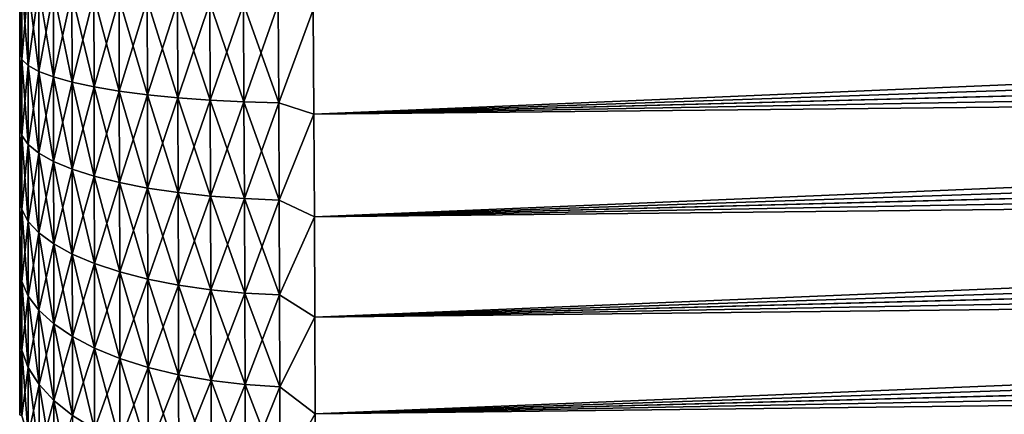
# Model space of a CAD drawing. Header units: metres. Extents: x -2 to 85, y -75 to 96.
# Tile 6 of 256: x -1.5 to 0.225, y -73.879 to -73.188. Entities that reach past the tile are written whole.
import ezdxf

# ---------------------------------------------------------------- set-up
doc = ezdxf.new("R2010")
doc.units = ezdxf.units.M
doc.layers.add('solid_20204500', color=7, linetype='CONTINUOUS')

msp = doc.modelspace()

# ---------------------------------------------------------------- linework, layer by layer
at = {"layer": 'solid_20204500'}
for points in [[(10.210579, -72.878723, 74.684807), (-0.985757, -73.170891, 74.978088), (-0.984708, -73.353653, 74.952652)], [(10.211943, -72.970528, 74.67411), (10.210579, -72.878723, 74.684807), (-0.984708, -73.353653, 74.952652)], [(10.213223, -73.061722, 74.65918), (10.211943, -72.970528, 74.67411), (-0.984708, -73.353653, 74.952652)], [(10.213201, -73.06015, -74.659477), (-0.984708, -73.353653, -74.952652), (-0.985757, -73.170891, -74.978088)], [(10.213201, -73.06015, -74.659477), (10.214393, -73.150108, -74.640541), (-0.984708, -73.353653, -74.952652)], [(10.213223, -73.061722, 74.65918), (-0.984708, -73.353653, 74.952652), (-0.983787, -73.533707, 74.91037)], [(10.214418, -73.152138, 74.64006), (10.213223, -73.061722, 74.65918), (-0.983787, -73.533707, 74.91037)], [(-1.496273, -73.123222, 74.54142), (-1.5, -73.133217, 74.479675), (-1.5, -73.205803, 74.470757)], [(-1.496264, -73.258163, 74.523659), (-1.496273, -73.123222, 74.54142), (-1.5, -73.205803, 74.470757)], [(-1.496273, -73.12323, -74.54142), (-1.496264, -73.258171, -74.523659), (-1.5, -73.13324, -74.479675)], [(-1.5, -73.205795, -74.470764), (-1.5, -73.205803, 74.470757), (-1.5, -73.133217, 74.479675)], [(-1.5, -73.13324, -74.479675), (-1.5, -73.205795, -74.470764), (-1.5, -73.133217, 74.479675)], [(-1.496264, -73.258171, -74.523659), (-1.5, -73.205795, -74.470764), (-1.5, -73.13324, -74.479675)], [(-1.485035, -73.128494, 74.601692), (-1.496273, -73.123222, 74.54142), (-1.496264, -73.258163, 74.523659)], [(-1.484998, -73.268684, -74.583305), (-1.496264, -73.258171, -74.523659), (-1.496273, -73.12323, -74.54142)], [(-1.485035, -73.128502, -74.601692), (-1.484998, -73.268684, -74.583305), (-1.496273, -73.12323, -74.54142)], [(-1.484998, -73.268677, 74.583305), (-1.485035, -73.128494, 74.601692), (-1.496264, -73.258163, 74.523659)], [(-1.466473, -73.133606, 74.660118), (-1.485035, -73.128494, 74.601692), (-1.484998, -73.268677, 74.583305)], [(-1.466392, -73.278877, -74.641129), (-1.484998, -73.268684, -74.583305), (-1.485035, -73.128502, -74.601692)], [(-1.466474, -73.133606, -74.660118), (-1.466392, -73.278877, -74.641129), (-1.485035, -73.128502, -74.601692)], [(-1.466392, -73.27887, 74.641129), (-1.466473, -73.133606, 74.660118), (-1.484998, -73.268677, 74.583305)], [(-1.44066, -73.288589, -74.696236), (-1.466392, -73.278877, -74.641129), (-1.466474, -73.133606, -74.660118)], [(-1.440803, -73.138481, -74.715813), (-1.44066, -73.288589, -74.696236), (-1.466474, -73.133606, -74.660118)], [(-1.440803, -73.138474, 74.715813), (-1.466473, -73.133606, 74.660118), (-1.466392, -73.27887, 74.641129)], [(-1.44066, -73.288574, 74.696236), (-1.440803, -73.138474, 74.715813), (-1.466392, -73.27887, 74.641129)], [(-1.408448, -73.143036, 74.767952), (-1.440803, -73.138474, 74.715813), (-1.44066, -73.288574, 74.696236)], [(-1.40823, -73.297676, -74.747818), (-1.44066, -73.288589, -74.696236), (-1.440803, -73.138481, -74.715813)], [(-1.408449, -73.143036, -74.767952), (-1.40823, -73.297676, -74.747818), (-1.440803, -73.138481, -74.715813)], [(-1.40823, -73.297668, 74.747818), (-1.408448, -73.143036, 74.767952), (-1.44066, -73.288574, 74.696236)], [(-1.369643, -73.306015, -74.79512), (-1.40823, -73.297676, -74.747818), (-1.408449, -73.143036, -74.767952)], [(-1.369949, -73.147217, -74.815773), (-1.369643, -73.306015, -74.79512), (-1.408449, -73.143036, -74.767952)], [(-1.369949, -73.147217, 74.815781), (-1.408448, -73.143036, 74.767952), (-1.40823, -73.297668, 74.747818)], [(-1.369643, -73.306007, 74.79512), (-1.369949, -73.147217, 74.815781), (-1.40823, -73.297668, 74.747818)], [(-1.325847, -73.150955, 74.858521), (-1.369949, -73.147217, 74.815781), (-1.369643, -73.306007, 74.79512)], [(-1.325446, -73.313469, -74.837387), (-1.369643, -73.306015, -74.79512), (-1.369949, -73.147217, -74.815773)], [(-1.325847, -73.150955, -74.858521), (-1.325446, -73.313469, -74.837387), (-1.369949, -73.147217, -74.815773)], [(-1.325446, -73.313454, 74.837387), (-1.325847, -73.150955, 74.858521), (-1.369643, -73.306007, 74.79512)], [(-1.276804, -73.15419, 74.895554), (-1.325847, -73.150955, 74.858521), (-1.325446, -73.313454, 74.837387)], [(-1.2763, -73.319916, -74.873978), (-1.325446, -73.313469, -74.837387), (-1.325847, -73.150955, -74.858521)], [(-1.276804, -73.154198, -74.895554), (-1.2763, -73.319916, -74.873978), (-1.325847, -73.150955, -74.858521)], [(-1.2763, -73.319901, 74.873978), (-1.276804, -73.15419, 74.895554), (-1.325446, -73.313454, 74.837387)], [(-1.223596, -73.156883, 74.926346), (-1.276804, -73.15419, 74.895554), (-1.2763, -73.319901, 74.873978)], [(-1.222988, -73.325272, -74.904388), (-1.2763, -73.319916, -74.873978), (-1.276804, -73.154198, -74.895554)], [(-1.223596, -73.156891, -74.926346), (-1.222988, -73.325272, -74.904388), (-1.276804, -73.154198, -74.895554)], [(-1.222988, -73.325264, 74.904388), (-1.223596, -73.156883, 74.926346), (-1.2763, -73.319901, 74.873978)], [(-1.167008, -73.158981, 74.950386), (-1.223596, -73.156883, 74.926346), (-1.222988, -73.325264, 74.904388)], [(-1.166296, -73.329453, -74.928101), (-1.222988, -73.325272, -74.904388), (-1.223596, -73.156891, -74.926346)], [(-1.167008, -73.158989, -74.950386), (-1.166296, -73.329453, -74.928101), (-1.223596, -73.156891, -74.926346)], [(10.214393, -73.150108, -74.640541), (10.215503, -73.23925, -74.617447), (-0.984708, -73.353653, -74.952652)], [(10.21553, -73.241623, 74.616768), (10.214418, -73.152138, 74.64006), (-0.983787, -73.533707, 74.91037)], [(-1.166296, -73.329445, 74.928108), (-1.167008, -73.158981, 74.950386), (-1.222988, -73.325264, 74.904388)], [(-1.107866, -73.160461, 74.96727), (-1.167008, -73.158981, 74.950386), (-1.166296, -73.329445, 74.928108)], [(-1.107055, -73.332382, -74.944725), (-1.166296, -73.329453, -74.928101), (-1.167008, -73.158989, -74.950386)], [(-1.107866, -73.160469, -74.96727), (-1.107055, -73.332382, -74.944725), (-1.167008, -73.158989, -74.950386)], [(-1.107055, -73.332375, 74.944725), (-1.107866, -73.160461, 74.96727), (-1.166296, -73.329445, 74.928108)], [(-1.047082, -73.161293, 74.976814), (-1.107866, -73.160461, 74.96727), (-1.107055, -73.332375, 74.944725)], [(-1.04618, -73.33403, -74.954063), (-1.107055, -73.332382, -74.944725), (-1.107866, -73.160469, -74.96727)], [(-1.047082, -73.161301, -74.976814), (-1.04618, -73.33403, -74.954063), (-1.107866, -73.160469, -74.96727)], [(-1.04618, -73.334015, 74.954071), (-1.047082, -73.161293, 74.976814), (-1.107055, -73.332375, 74.944725)], [(-0.985757, -73.170891, 74.978088), (-1.047082, -73.161293, 74.976814), (-1.04618, -73.334015, 74.954071)], [(-0.985757, -73.170891, -74.978088), (-1.04618, -73.33403, -74.954063), (-1.047082, -73.161301, -74.976814)], [(-0.984708, -73.353653, 74.952652), (-0.985757, -73.170891, 74.978088), (-1.04618, -73.334015, 74.954071)], [(-0.985757, -73.170891, -74.978088), (-0.984708, -73.353653, -74.952652), (-1.04618, -73.33403, -74.954063)], [(-1.5, -73.205795, -74.470764), (-1.5, -73.27832, -74.458214), (-1.5, -73.205803, 74.470757)], [(-1.496264, -73.258171, -74.523659), (-1.5, -73.27832, -74.458214), (-1.5, -73.205795, -74.470764)], [(-1.5, -73.27832, -74.458214), (-1.5, -73.278343, 74.458206), (-1.5, -73.205803, 74.470757)], [(-1.496264, -73.258163, 74.523659), (-1.5, -73.205803, 74.470757), (-1.5, -73.278343, 74.458206)], [(10.215503, -73.23925, -74.617447), (-0.983787, -73.533707, -74.91037), (-0.984708, -73.353653, -74.952652)], [(10.215503, -73.23925, -74.617447), (10.216526, -73.327385, -74.590225), (-0.983787, -73.533707, -74.91037)], [(10.21553, -73.241623, 74.616768), (-0.983787, -73.533707, 74.91037), (-0.983001, -73.709045, 74.851646)], [(10.216554, -73.329994, 74.589348), (10.21553, -73.241623, 74.616768), (-0.983001, -73.709045, 74.851646)], [(-1.496264, -73.258163, 74.523659), (-1.5, -73.278343, 74.458206), (-1.5, -73.350494, 74.442078)], [(-1.496256, -73.391045, 74.494247), (-1.496264, -73.258163, 74.523659), (-1.5, -73.350494, 74.442078)], [(-1.496264, -73.258171, -74.523659), (-1.496256, -73.39106, -74.494247), (-1.5, -73.27832, -74.458214)], [(-1.484998, -73.268677, 74.583305), (-1.496264, -73.258163, 74.523659), (-1.496256, -73.391045, 74.494247)], [(-1.484966, -73.406738, -74.552803), (-1.496256, -73.39106, -74.494247), (-1.496264, -73.258171, -74.523659)], [(-1.484998, -73.268684, -74.583305), (-1.484966, -73.406738, -74.552803), (-1.496264, -73.258171, -74.523659)], [(-1.484966, -73.406731, 74.552811), (-1.484998, -73.268677, 74.583305), (-1.496256, -73.391045, 74.494247)], [(-1.466392, -73.27887, 74.641129), (-1.484998, -73.268677, 74.583305), (-1.484966, -73.406731, 74.552811)], [(-1.46632, -73.421944, -74.609573), (-1.484966, -73.406738, -74.552803), (-1.484998, -73.268684, -74.583305)], [(-1.466392, -73.278877, -74.641129), (-1.46632, -73.421944, -74.609573), (-1.484998, -73.268684, -74.583305)], [(-1.5, -73.27832, -74.458214), (-1.5, -73.350471, -74.442093), (-1.5, -73.278343, 74.458206)], [(-1.496256, -73.39106, -74.494247), (-1.5, -73.350471, -74.442093), (-1.5, -73.27832, -74.458214)], [(-1.5, -73.350471, -74.442093), (-1.5, -73.350494, 74.442078), (-1.5, -73.278343, 74.458206)], [(-1.46632, -73.421936, 74.609581), (-1.466392, -73.27887, 74.641129), (-1.484966, -73.406731, 74.552811)], [(-1.44066, -73.288574, 74.696236), (-1.466392, -73.27887, 74.641129), (-1.46632, -73.421936, 74.609581)], [(-1.440534, -73.436432, -74.663673), (-1.46632, -73.421944, -74.609573), (-1.466392, -73.278877, -74.641129)], [(-1.44066, -73.288589, -74.696236), (-1.440534, -73.436432, -74.663673), (-1.466392, -73.278877, -74.641129)], [(-1.440534, -73.436424, 74.663673), (-1.44066, -73.288574, 74.696236), (-1.46632, -73.421936, 74.609581)], [(-1.40823, -73.297668, 74.747818), (-1.44066, -73.288574, 74.696236), (-1.440534, -73.436424, 74.663673)], [(-1.408038, -73.449997, -74.714302), (-1.440534, -73.436432, -74.663673), (-1.44066, -73.288589, -74.696236)], [(-1.40823, -73.297676, -74.747818), (-1.408038, -73.449997, -74.714302), (-1.44066, -73.288589, -74.696236)], [(-1.408037, -73.449982, 74.714302), (-1.40823, -73.297668, 74.747818), (-1.440534, -73.436424, 74.663673)], [(-1.369643, -73.306007, 74.79512), (-1.40823, -73.297668, 74.747818), (-1.408037, -73.449982, 74.714302)], [(-1.369374, -73.462425, -74.760712), (-1.408038, -73.449997, -74.714302), (-1.40823, -73.297676, -74.747818)], [(-1.369643, -73.306015, -74.79512), (-1.369374, -73.462425, -74.760712), (-1.40823, -73.297676, -74.747818)], [(-1.369374, -73.46241, 74.760719), (-1.369643, -73.306007, 74.79512), (-1.408037, -73.449982, 74.714302)], [(-1.325446, -73.313454, 74.837387), (-1.369643, -73.306007, 74.79512), (-1.369374, -73.46241, 74.760719)], [(-1.325091, -73.473534, -74.802177), (-1.369374, -73.462425, -74.760712), (-1.369643, -73.306015, -74.79512)], [(-1.325446, -73.313469, -74.837387), (-1.325091, -73.473534, -74.802177), (-1.369643, -73.306015, -74.79512)], [(-1.325091, -73.473518, 74.802185), (-1.325446, -73.313454, 74.837387), (-1.369374, -73.46241, 74.760719)], [(-1.2763, -73.319901, 74.873978), (-1.325446, -73.313454, 74.837387), (-1.325091, -73.473518, 74.802185)], [(-1.275855, -73.483147, -74.838066), (-1.325091, -73.473534, -74.802177), (-1.325446, -73.313469, -74.837387)], [(-1.2763, -73.319916, -74.873978), (-1.275855, -73.483147, -74.838066), (-1.325446, -73.313469, -74.837387)], [(-1.275855, -73.483131, 74.838066), (-1.2763, -73.319901, 74.873978), (-1.325091, -73.473518, 74.802185)], [(-1.222988, -73.325264, 74.904388), (-1.2763, -73.319901, 74.873978), (-1.275855, -73.483131, 74.838066)], [(-1.222451, -73.491127, -74.867867), (-1.275855, -73.483147, -74.838066), (-1.2763, -73.319916, -74.873978)], [(-1.222988, -73.325272, -74.904388), (-1.222451, -73.491127, -74.867867), (-1.2763, -73.319916, -74.873978)], [(-1.22245, -73.491112, 74.867867), (-1.222988, -73.325264, 74.904388), (-1.275855, -73.483131, 74.838066)], [(-1.166296, -73.329445, 74.928108), (-1.222988, -73.325264, 74.904388), (-1.22245, -73.491112, 74.867867)], [(-1.165667, -73.497345, -74.891075), (-1.222451, -73.491127, -74.867867), (-1.222988, -73.325272, -74.904388)], [(-1.166296, -73.329453, -74.928101), (-1.165667, -73.497345, -74.891075), (-1.222988, -73.325272, -74.904388)], [(-1.165667, -73.49733, 74.891083), (-1.166296, -73.329445, 74.928108), (-1.22245, -73.491112, 74.867867)], [(-1.107055, -73.332375, 74.944725), (-1.166296, -73.329445, 74.928108), (-1.165667, -73.49733, 74.891083)], [(-1.106338, -73.501694, -74.907318), (-1.165667, -73.497345, -74.891075), (-1.166296, -73.329453, -74.928101)], [(-1.107055, -73.332382, -74.944725), (-1.106338, -73.501694, -74.907318), (-1.166296, -73.329453, -74.928101)], [(10.216526, -73.327385, -74.590225), (10.217459, -73.414261, -74.558929), (-0.983787, -73.533707, -74.91037)], [(-1.106338, -73.501678, 74.907326), (-1.107055, -73.332375, 74.944725), (-1.165667, -73.49733, 74.891083)], [(-1.04618, -73.334015, 74.954071), (-1.107055, -73.332375, 74.944725), (-1.106338, -73.501678, 74.907326)], [(-1.045383, -73.504128, -74.916405), (-1.106338, -73.501694, -74.907318), (-1.107055, -73.332382, -74.944725)], [(-1.04618, -73.33403, -74.954063), (-1.045383, -73.504128, -74.916405), (-1.107055, -73.332382, -74.944725)], [(-1.045383, -73.504112, 74.916405), (-1.04618, -73.334015, 74.954071), (-1.106338, -73.501678, 74.907326)], [(-0.984708, -73.353653, 74.952652), (-1.04618, -73.334015, 74.954071), (-1.045383, -73.504112, 74.916405)], [(-0.984708, -73.353653, -74.952652), (-1.045383, -73.504128, -74.916405), (-1.04618, -73.33403, -74.954063)], [(10.217485, -73.417038, 74.557854), (10.216554, -73.329994, 74.589348), (-0.983001, -73.709045, 74.851646)], [(-1.5, -73.350471, -74.442093), (-1.5, -73.421509, -74.422508), (-1.5, -73.350494, 74.442078)], [(-1.496256, -73.39106, -74.494247), (-1.5, -73.421509, -74.422508), (-1.5, -73.350471, -74.442093)], [(-1.5, -73.421509, -74.422508), (-1.5, -73.421539, 74.422493), (-1.5, -73.350494, 74.442078)], [(-1.496256, -73.391045, 74.494247), (-1.5, -73.350494, 74.442078), (-1.5, -73.421539, 74.422493)], [(-0.983787, -73.533707, 74.91037), (-0.984708, -73.353653, 74.952652), (-1.045383, -73.504112, 74.916405)], [(-0.984708, -73.353653, -74.952652), (-0.983787, -73.533707, -74.91037), (-1.045383, -73.504128, -74.916405)], [(-1.496256, -73.391045, 74.494247), (-1.5, -73.421539, 74.422493), (-1.5, -73.491592, 74.399406)], [(-1.496249, -73.520851, 74.453392), (-1.496256, -73.391045, 74.494247), (-1.5, -73.491592, 74.399406)], [(-1.496256, -73.39106, -74.494247), (-1.496249, -73.520866, -74.453384), (-1.5, -73.421509, -74.422508)], [(-1.484966, -73.406731, 74.552811), (-1.496256, -73.391045, 74.494247), (-1.496249, -73.520851, 74.453392)], [(-1.484938, -73.541611, -74.510406), (-1.496249, -73.520866, -74.453384), (-1.496256, -73.39106, -74.494247)], [(-1.484966, -73.406738, -74.552803), (-1.484938, -73.541611, -74.510406), (-1.496256, -73.39106, -74.494247)], [(-1.484938, -73.541595, 74.510414), (-1.484966, -73.406731, 74.552811), (-1.496249, -73.520851, 74.453392)], [(-1.46632, -73.421936, 74.609581), (-1.484966, -73.406731, 74.552811), (-1.484938, -73.541595, 74.510414)], [(-1.466258, -73.561714, -74.565681), (-1.484938, -73.541611, -74.510406), (-1.484966, -73.406738, -74.552803)], [(-1.46632, -73.421944, -74.609573), (-1.466258, -73.561714, -74.565681), (-1.484966, -73.406738, -74.552803)], [(10.217459, -73.414261, -74.558929), (-0.983001, -73.709045, -74.851646), (-0.983787, -73.533707, -74.91037)], [(10.217459, -73.414261, -74.558929), (10.218301, -73.499687, -74.523621), (-0.983001, -73.709045, -74.851646)], [(-1.5, -73.421509, -74.422508), (-1.5, -73.491562, -74.399422), (-1.5, -73.421539, 74.422493)], [(-1.496249, -73.520866, -74.453384), (-1.5, -73.491562, -74.399422), (-1.5, -73.421509, -74.422508)], [(-1.5, -73.491562, -74.399422), (-1.5, -73.491592, 74.399406), (-1.5, -73.421539, 74.422493)], [(-1.466258, -73.561699, 74.565681), (-1.46632, -73.421936, 74.609581), (-1.484938, -73.541595, 74.510414)], [(-1.440534, -73.436424, 74.663673), (-1.46632, -73.421936, 74.609581), (-1.466258, -73.561699, 74.565681)], [(-1.440425, -73.580879, -74.618347), (-1.466258, -73.561714, -74.565681), (-1.46632, -73.421944, -74.609573)], [(-1.440534, -73.436432, -74.663673), (-1.440425, -73.580879, -74.618347), (-1.46632, -73.421944, -74.609573)], [(10.217485, -73.417038, 74.557854), (-0.983001, -73.709045, 74.851646), (-0.982339, -73.878242, 74.776962)], [(10.218326, -73.502556, 74.522354), (10.217485, -73.417038, 74.557854), (-0.982339, -73.878242, 74.776962)], [(-1.440425, -73.580864, 74.618347), (-1.440534, -73.436424, 74.663673), (-1.466258, -73.561699, 74.565681)], [(-1.408037, -73.449982, 74.714302), (-1.440534, -73.436424, 74.663673), (-1.440425, -73.580864, 74.618347)], [(-1.407872, -73.598808, -74.667625), (-1.440425, -73.580879, -74.618347), (-1.440534, -73.436432, -74.663673)], [(-1.408038, -73.449997, -74.714302), (-1.407872, -73.598808, -74.667625), (-1.440534, -73.436432, -74.663673)], [(-1.407872, -73.598793, 74.667633), (-1.408037, -73.449982, 74.714302), (-1.440425, -73.580864, 74.618347)], [(-1.369142, -73.615242, -74.712799), (-1.407872, -73.598808, -74.667625), (-1.408038, -73.449997, -74.714302)], [(-1.369374, -73.462425, -74.760712), (-1.369142, -73.615242, -74.712799), (-1.408038, -73.449997, -74.714302)], [(-1.369374, -73.46241, 74.760719), (-1.408037, -73.449982, 74.714302), (-1.407872, -73.598793, 74.667633)], [(-1.369142, -73.615227, 74.712807), (-1.369374, -73.46241, 74.760719), (-1.407872, -73.598793, 74.667633)], [(-1.325091, -73.473518, 74.802185), (-1.369374, -73.46241, 74.760719), (-1.369142, -73.615227, 74.712807)], [(-1.324786, -73.629921, -74.753143), (-1.369142, -73.615242, -74.712799), (-1.369374, -73.462425, -74.760712)], [(-1.325091, -73.473534, -74.802177), (-1.324786, -73.629921, -74.753143), (-1.369374, -73.462425, -74.760712)], [(-1.324786, -73.629906, 74.753151), (-1.325091, -73.473518, 74.802185), (-1.369142, -73.615227, 74.712807)], [(-1.275855, -73.483131, 74.838066), (-1.325091, -73.473518, 74.802185), (-1.324786, -73.629906, 74.753151)], [(-1.275472, -73.642624, -74.788048), (-1.324786, -73.629921, -74.753143), (-1.325091, -73.473534, -74.802177)], [(-1.275855, -73.483147, -74.838066), (-1.275472, -73.642624, -74.788048), (-1.325091, -73.473534, -74.802177)], [(-1.275472, -73.642601, 74.788055), (-1.275855, -73.483131, 74.838066), (-1.324786, -73.629906, 74.753151)], [(-1.22245, -73.491112, 74.867867), (-1.275855, -73.483131, 74.838066), (-1.275472, -73.642601, 74.788055)], [(-1.221988, -73.65316, -74.817017), (-1.275472, -73.642624, -74.788048), (-1.275855, -73.483147, -74.838066)], [(-1.222451, -73.491127, -74.867867), (-1.221988, -73.65316, -74.817017), (-1.275855, -73.483147, -74.838066)], [(-1.5, -73.491562, -74.399422), (-1.5, -73.560493, -74.372902), (-1.5, -73.491592, 74.399406)], [(-1.496249, -73.520866, -74.453384), (-1.5, -73.560493, -74.372902), (-1.5, -73.491562, -74.399422)], [(-1.5, -73.560493, -74.372902), (-1.5, -73.560516, 74.372887), (-1.5, -73.491592, 74.399406)], [(-1.496249, -73.520851, 74.453392), (-1.5, -73.491592, 74.399406), (-1.5, -73.560516, 74.372887)], [(-1.221988, -73.653145, 74.817024), (-1.22245, -73.491112, 74.867867), (-1.275472, -73.642601, 74.788055)], [(-1.165126, -73.661369, -74.839569), (-1.221988, -73.65316, -74.817017), (-1.222451, -73.491127, -74.867867)], [(-1.165667, -73.497345, -74.891075), (-1.165126, -73.661369, -74.839569), (-1.222451, -73.491127, -74.867867)], [(-1.165667, -73.49733, 74.891083), (-1.22245, -73.491112, 74.867867), (-1.221988, -73.653145, 74.817024)], [(-1.165126, -73.661346, 74.839577), (-1.165667, -73.49733, 74.891083), (-1.221988, -73.653145, 74.817024)], [(-1.106338, -73.501678, 74.907326), (-1.165667, -73.49733, 74.891083), (-1.165126, -73.661346, 74.839577)], [(-1.105722, -73.667099, -74.855316), (-1.165126, -73.661369, -74.839569), (-1.165667, -73.497345, -74.891075)], [(-1.106338, -73.501694, -74.907318), (-1.105722, -73.667099, -74.855316), (-1.165667, -73.497345, -74.891075)], [(-1.105722, -73.667076, 74.855324), (-1.106338, -73.501678, 74.907326), (-1.165126, -73.661346, 74.839577)], [(-1.045383, -73.504112, 74.916405), (-1.106338, -73.501678, 74.907326), (-1.105722, -73.667076, 74.855324)], [(-1.044698, -73.670288, -74.86409), (-1.105722, -73.667099, -74.855316), (-1.106338, -73.501694, -74.907318)], [(-1.045383, -73.504128, -74.916405), (-1.044698, -73.670288, -74.86409), (-1.106338, -73.501694, -74.907318)], [(10.218301, -73.499687, -74.523621), (10.219048, -73.583488, -74.48436), (-0.983001, -73.709045, -74.851646)], [(-1.044698, -73.670273, 74.864098), (-1.045383, -73.504112, 74.916405), (-1.105722, -73.667076, 74.855324)], [(-0.983787, -73.533707, 74.91037), (-1.045383, -73.504112, 74.916405), (-1.044698, -73.670273, 74.864098)], [(-0.983787, -73.533707, -74.91037), (-1.044698, -73.670288, -74.86409), (-1.045383, -73.504128, -74.916405)], [(10.21907, -73.586403, 74.482903), (10.218326, -73.502556, 74.522354), (-0.982339, -73.878242, 74.776962)], [(-1.496243, -73.646553, 74.401299), (-1.496249, -73.520851, 74.453392), (-1.5, -73.560516, 74.372887)], [(-1.496249, -73.520866, -74.453384), (-1.496243, -73.646576, -74.401291), (-1.5, -73.560493, -74.372902)], [(-1.484938, -73.541595, 74.510414), (-1.496249, -73.520851, 74.453392), (-1.496243, -73.646553, 74.401299)], [(-1.484915, -73.672226, -74.456322), (-1.496243, -73.646576, -74.401291), (-1.496249, -73.520866, -74.453384)], [(-1.484938, -73.541611, -74.510406), (-1.484915, -73.672226, -74.456322), (-1.496249, -73.520866, -74.453384)], [(-0.983001, -73.709045, 74.851646), (-0.983787, -73.533707, 74.91037), (-1.044698, -73.670273, 74.864098)], [(-0.983787, -73.533707, -74.91037), (-0.983001, -73.709045, -74.851646), (-1.044698, -73.670288, -74.86409)], [(-1.484915, -73.672211, 74.456329), (-1.484938, -73.541595, 74.510414), (-1.496243, -73.646553, 74.401299)], [(-1.466258, -73.561699, 74.565681), (-1.484938, -73.541595, 74.510414), (-1.484915, -73.672211, 74.456329)], [(-1.466206, -73.69709, -74.509666), (-1.484915, -73.672226, -74.456322), (-1.484938, -73.541611, -74.510406)], [(-1.466258, -73.561714, -74.565681), (-1.466206, -73.69709, -74.509666), (-1.484938, -73.541611, -74.510406)], [(-1.5, -73.560493, -74.372902), (-1.5, -73.627792, -74.343124), (-1.5, -73.560516, 74.372887)], [(-1.496243, -73.646576, -74.401291), (-1.5, -73.627792, -74.343124), (-1.5, -73.560493, -74.372902)], [(-1.5, -73.627792, -74.343124), (-1.5, -73.627815, 74.343109), (-1.5, -73.560516, 74.372887)], [(-1.496243, -73.646553, 74.401299), (-1.5, -73.560516, 74.372887), (-1.5, -73.627815, 74.343109)], [(-1.466206, -73.697067, 74.509674), (-1.466258, -73.561699, 74.565681), (-1.484915, -73.672211, 74.456329)], [(-1.440425, -73.580864, 74.618347), (-1.466258, -73.561699, 74.565681), (-1.466206, -73.697067, 74.509674)], [(-1.440335, -73.720772, -74.560486), (-1.466206, -73.69709, -74.509666), (-1.466258, -73.561714, -74.565681)], [(-1.440425, -73.580879, -74.618347), (-1.440335, -73.720772, -74.560486), (-1.466258, -73.561714, -74.565681)], [(-1.440335, -73.720757, 74.560493), (-1.440425, -73.580864, 74.618347), (-1.466206, -73.697067, 74.509674)], [(-1.407872, -73.598793, 74.667633), (-1.440425, -73.580864, 74.618347), (-1.440335, -73.720757, 74.560493)], [(-1.407734, -73.742943, -74.60804), (-1.440335, -73.720772, -74.560486), (-1.440425, -73.580879, -74.618347)], [(-1.407872, -73.598808, -74.667625), (-1.407734, -73.742943, -74.60804), (-1.440425, -73.580879, -74.618347)], [(10.219048, -73.583488, -74.48436), (-0.982339, -73.878242, -74.776962), (-0.983001, -73.709045, -74.851646)], [(10.219048, -73.583488, -74.48436), (10.219698, -73.665398, -74.441254), (-0.982339, -73.878242, -74.776962)], [(10.21907, -73.586403, 74.482903), (-0.982339, -73.878242, 74.776962), (-0.981826, -74.039825, 74.686951)], [(10.219718, -73.668297, 74.439636), (10.21907, -73.586403, 74.482903), (-0.981826, -74.039825, 74.686951)], [(-1.407734, -73.74292, 74.608047), (-1.407872, -73.598793, 74.667633), (-1.440335, -73.720757, 74.560493)], [(-1.369142, -73.615227, 74.712807), (-1.407872, -73.598793, 74.667633), (-1.407734, -73.74292, 74.608047)], [(-1.368949, -73.76326, -74.651627), (-1.407734, -73.742943, -74.60804), (-1.407872, -73.598808, -74.667625)], [(-1.369142, -73.615242, -74.712799), (-1.368949, -73.76326, -74.651627), (-1.407872, -73.598808, -74.667625)], [(-1.368949, -73.763237, 74.651634), (-1.369142, -73.615227, 74.712807), (-1.407734, -73.74292, 74.608047)], [(-1.324786, -73.629906, 74.753151), (-1.369142, -73.615227, 74.712807), (-1.368949, -73.763237, 74.651634)], [(-1.324533, -73.781395, -74.690536), (-1.368949, -73.76326, -74.651627), (-1.369142, -73.615242, -74.712799)], [(-1.324786, -73.629921, -74.753143), (-1.324533, -73.781395, -74.690536), (-1.369142, -73.615242, -74.712799)], [(-1.5, -73.627792, -74.343124), (-1.5, -73.693619, -74.310005), (-1.5, -73.627815, 74.343109)], [(-1.496239, -73.767242, -74.338356), (-1.5, -73.693619, -74.310005), (-1.5, -73.627792, -74.343124)], [(-1.496243, -73.646576, -74.401291), (-1.496239, -73.767242, -74.338356), (-1.5, -73.627792, -74.343124)], [(-1.5, -73.693619, -74.310005), (-1.5, -73.693642, 74.30999), (-1.5, -73.627815, 74.343109)], [(-1.496243, -73.646553, 74.401299), (-1.5, -73.627815, 74.343109), (-1.5, -73.693642, 74.30999)], [(-1.324533, -73.78138, 74.690544), (-1.324786, -73.629906, 74.753151), (-1.368949, -73.763237, 74.651634)], [(-1.275472, -73.642601, 74.788055), (-1.324786, -73.629906, 74.753151), (-1.324533, -73.78138, 74.690544)], [(-1.275156, -73.797081, -74.72419), (-1.324533, -73.781395, -74.690536), (-1.324786, -73.629921, -74.753143)], [(-1.275472, -73.642624, -74.788048), (-1.275156, -73.797081, -74.72419), (-1.324786, -73.629921, -74.753143)], [(-1.496239, -73.767227, 74.338364), (-1.496243, -73.646553, 74.401299), (-1.5, -73.693642, 74.30999)], [(-1.484915, -73.672211, 74.456329), (-1.496243, -73.646553, 74.401299), (-1.496239, -73.767227, 74.338364)], [(-1.484896, -73.797607, -74.390968), (-1.496239, -73.767242, -74.338356), (-1.496243, -73.646576, -74.401291)], [(-1.484915, -73.672226, -74.456322), (-1.484896, -73.797607, -74.390968), (-1.496243, -73.646576, -74.401291)], [(-1.275156, -73.797066, 74.724205), (-1.275472, -73.642601, 74.788055), (-1.324533, -73.78138, 74.690544)], [(-1.221988, -73.653145, 74.817024), (-1.275472, -73.642601, 74.788055), (-1.275156, -73.797066, 74.724205)], [(-1.221606, -73.810104, -74.752113), (-1.275156, -73.797081, -74.72419), (-1.275472, -73.642624, -74.788048)], [(-1.221988, -73.65316, -74.817017), (-1.221606, -73.810104, -74.752113), (-1.275472, -73.642624, -74.788048)], [(-1.221606, -73.810081, 74.752129), (-1.221988, -73.653145, 74.817024), (-1.275156, -73.797066, 74.724205)], [(-1.165126, -73.661346, 74.839577), (-1.221988, -73.653145, 74.817024), (-1.221606, -73.810081, 74.752129)], [(-1.164678, -73.820229, -74.773834), (-1.221606, -73.810104, -74.752113), (-1.221988, -73.65316, -74.817017)], [(-1.165126, -73.661369, -74.839569), (-1.164678, -73.820229, -74.773834), (-1.221988, -73.65316, -74.817017)], [(-1.484896, -73.797592, 74.390976), (-1.484915, -73.672211, 74.456329), (-1.496239, -73.767227, 74.338364)], [(-1.466206, -73.697067, 74.509674), (-1.484915, -73.672211, 74.456329), (-1.484896, -73.797592, 74.390976)], [(-1.466166, -73.827034, -74.441956), (-1.484896, -73.797607, -74.390968), (-1.484915, -73.672226, -74.456322)], [(-1.466206, -73.69709, -74.509666), (-1.466166, -73.827034, -74.441956), (-1.484915, -73.672226, -74.456322)], [(-1.164678, -73.820206, 74.773842), (-1.165126, -73.661346, 74.839577), (-1.221606, -73.810081, 74.752129)], [(-1.105722, -73.667076, 74.855324), (-1.165126, -73.661346, 74.839577), (-1.164678, -73.820206, 74.773842)], [(-1.105212, -73.827293, -74.788986), (-1.164678, -73.820229, -74.773834), (-1.165126, -73.661369, -74.839569)], [(-1.105722, -73.667099, -74.855316), (-1.105212, -73.827293, -74.788986), (-1.165126, -73.661369, -74.839569)], [(-1.105212, -73.827271, 74.788994), (-1.105722, -73.667076, 74.855324), (-1.164678, -73.820206, 74.773842)], [(-1.044698, -73.670273, 74.864098), (-1.105722, -73.667076, 74.855324), (-1.105212, -73.827271, 74.788994)], [(-1.044131, -73.831215, -74.797394), (-1.105212, -73.827293, -74.788986), (-1.105722, -73.667099, -74.855316)], [(-1.044698, -73.670288, -74.86409), (-1.044131, -73.831215, -74.797394), (-1.105722, -73.667099, -74.855316)], [(-1.044132, -73.831192, 74.797401), (-1.044698, -73.670273, 74.864098), (-1.105212, -73.827271, 74.788994)], [(-0.983001, -73.709045, 74.851646), (-1.044698, -73.670273, 74.864098), (-1.044132, -73.831192, 74.797401)], [(-0.983001, -73.709045, -74.851646), (-1.044131, -73.831215, -74.797394), (-1.044698, -73.670288, -74.86409)], [(10.219698, -73.665398, -74.441254), (10.220251, -73.745155, -74.39444), (-0.982339, -73.878242, -74.776962)], [(10.220268, -73.747993, 74.392685), (10.219718, -73.668297, 74.439636), (-0.981826, -74.039825, 74.686951)], [(-1.5, -73.693619, -74.310005), (-1.5, -73.75779, -74.273682), (-1.5, -73.693642, 74.30999)], [(-1.496239, -73.767242, -74.338356), (-1.5, -73.75779, -74.273682), (-1.5, -73.693619, -74.310005)], [(-1.5, -73.75779, -74.273682), (-1.5, -73.757813, 74.273666), (-1.5, -73.693642, 74.30999)], [(-1.496239, -73.767227, 74.338364), (-1.5, -73.693642, 74.30999), (-1.5, -73.757813, 74.273666)], [(-1.466166, -73.827019, 74.441971), (-1.466206, -73.697067, 74.509674), (-1.484896, -73.797592, 74.390976)], [(-1.440335, -73.720757, 74.560493), (-1.466206, -73.697067, 74.509674), (-1.466166, -73.827019, 74.441971)], [(-1.440265, -73.855072, -74.49054), (-1.466166, -73.827034, -74.441956), (-1.466206, -73.69709, -74.509666)], [(-1.440335, -73.720772, -74.560486), (-1.440265, -73.855072, -74.49054), (-1.466206, -73.69709, -74.509666)], [(-0.982339, -73.878242, 74.776962), (-0.983001, -73.709045, 74.851646), (-1.044132, -73.831192, 74.797401)], [(-0.983001, -73.709045, -74.851646), (-0.982339, -73.878242, -74.776962), (-1.044131, -73.831215, -74.797394)], [(-1.440265, -73.855057, 74.490547), (-1.440335, -73.720757, 74.560493), (-1.466166, -73.827019, 74.441971)], [(-1.407734, -73.74292, 74.608047), (-1.440335, -73.720757, 74.560493), (-1.440265, -73.855057, 74.490547)], [(-1.407627, -73.88131, -74.535995), (-1.440265, -73.855072, -74.49054), (-1.440335, -73.720772, -74.560486)], [(-1.407734, -73.742943, -74.60804), (-1.407627, -73.88131, -74.535995), (-1.440335, -73.720772, -74.560486)], [(-1.407626, -73.881287, 74.536003), (-1.407734, -73.74292, 74.608047), (-1.440265, -73.855057, 74.490547)], [(-1.368949, -73.763237, 74.651634), (-1.407734, -73.74292, 74.608047), (-1.407626, -73.881287, 74.536003)], [(-1.368799, -73.90535, -74.577644), (-1.407627, -73.88131, -74.535995), (-1.407734, -73.742943, -74.60804)], [(-1.368949, -73.76326, -74.651627), (-1.368799, -73.90535, -74.577644), (-1.407734, -73.742943, -74.60804)], [(-1.5, -73.75779, -74.273682), (-1.5, -73.819946, -74.234344), (-1.5, -73.757813, 74.273666)], [(-1.496235, -73.882011, -74.265167), (-1.5, -73.819946, -74.234344), (-1.5, -73.75779, -74.273682)], [(-1.496239, -73.767242, -74.338356), (-1.496235, -73.882011, -74.265167), (-1.5, -73.75779, -74.273682)], [(-1.5, -73.819946, -74.234344), (-1.5, -73.819962, 74.234329), (-1.5, -73.757813, 74.273666)], [(-1.496239, -73.767227, 74.338364), (-1.5, -73.757813, 74.273666), (-1.5, -73.819962, 74.234329)], [(10.220251, -73.745155, -74.39444), (-0.981826, -74.039833, -74.686951), (-0.982339, -73.878242, -74.776962)], [(10.220251, -73.745155, -74.39444), (10.220705, -73.822639, -74.344017), (-0.981826, -74.039833, -74.686951)], [(10.220268, -73.747993, 74.392685), (-0.981826, -74.039825, 74.686951), (-0.981482, -74.192375, 74.58242)], [(10.220718, -73.825363, 74.342155), (10.220268, -73.747993, 74.392685), (-0.981482, -74.192375, 74.58242)], [(-1.496235, -73.881996, 74.265182), (-1.496239, -73.767227, 74.338364), (-1.5, -73.819962, 74.234329)], [(-1.484896, -73.797592, 74.390976), (-1.496239, -73.767227, 74.338364), (-1.496235, -73.881996, 74.265182)], [(-1.484883, -73.916855, -74.314941), (-1.496235, -73.882011, -74.265167), (-1.496239, -73.767242, -74.338356)], [(-1.484896, -73.797607, -74.390968), (-1.484883, -73.916855, -74.314941), (-1.496239, -73.767242, -74.338356)], [(-1.368799, -73.905327, 74.57766), (-1.368949, -73.763237, 74.651634), (-1.407626, -73.881287, 74.536003)], [(-1.324533, -73.78138, 74.690544), (-1.368949, -73.763237, 74.651634), (-1.368799, -73.905327, 74.57766)], [(-1.324335, -73.926811, -74.61483), (-1.368799, -73.90535, -74.577644), (-1.368949, -73.76326, -74.651627)], [(-1.324533, -73.781395, -74.690536), (-1.324335, -73.926811, -74.61483), (-1.368949, -73.76326, -74.651627)], [(-1.324335, -73.926788, 74.614838), (-1.324533, -73.78138, 74.690544), (-1.368799, -73.905327, 74.57766)], [(-1.275156, -73.797066, 74.724205), (-1.324533, -73.78138, 74.690544), (-1.324335, -73.926788, 74.614838)], [(-1.274907, -73.945374, -74.64698), (-1.324335, -73.926811, -74.61483), (-1.324533, -73.781395, -74.690536)], [(-1.275156, -73.797081, -74.72419), (-1.274907, -73.945374, -74.64698), (-1.324533, -73.781395, -74.690536)], [(-1.484883, -73.91684, 74.314957), (-1.484896, -73.797592, 74.390976), (-1.496235, -73.881996, 74.265182)], [(-1.466166, -73.827019, 74.441971), (-1.484896, -73.797592, 74.390976), (-1.484883, -73.91684, 74.314957)], [(-1.466137, -73.95063, -74.36319), (-1.484883, -73.916855, -74.314941), (-1.484896, -73.797607, -74.390968)], [(-1.466166, -73.827034, -74.441956), (-1.466137, -73.95063, -74.36319), (-1.484896, -73.797607, -74.390968)], [(-1.274907, -73.945351, 74.646996), (-1.275156, -73.797066, 74.724205), (-1.324335, -73.926788, 74.614838)], [(-1.221606, -73.810081, 74.752129), (-1.275156, -73.797066, 74.724205), (-1.274907, -73.945351, 74.646996)], [(-1.221306, -73.960762, -74.673645), (-1.274907, -73.945374, -74.64698), (-1.275156, -73.797081, -74.72419)], [(-1.221606, -73.810104, -74.752113), (-1.221306, -73.960762, -74.673645), (-1.275156, -73.797081, -74.72419)], [(-1.221306, -73.960739, 74.67366), (-1.221606, -73.810081, 74.752129), (-1.274907, -73.945351, 74.646996)], [(-1.164678, -73.820206, 74.773842), (-1.221606, -73.810081, 74.752129), (-1.221306, -73.960739, 74.67366)], [(-1.164327, -73.972733, -74.694382), (-1.221306, -73.960762, -74.673645), (-1.221606, -73.810104, -74.752113)], [(-1.164678, -73.820229, -74.773834), (-1.164327, -73.972733, -74.694382), (-1.221606, -73.810104, -74.752113)], [(-1.5, -73.819946, -74.234344), (-1.5, -73.880264, -74.191887), (-1.5, -73.819962, 74.234329)], [(-1.496235, -73.882011, -74.265167), (-1.5, -73.880264, -74.191887), (-1.5, -73.819946, -74.234344)], [(-1.5, -73.880264, -74.191887), (-1.5, -73.88028, 74.191864), (-1.5, -73.819962, 74.234329)], [(-1.496235, -73.881996, 74.265182), (-1.5, -73.819962, 74.234329), (-1.5, -73.88028, 74.191864)], [(-1.466137, -73.950615, 74.363205), (-1.466166, -73.827019, 74.441971), (-1.484883, -73.91684, 74.314957)], [(-1.440265, -73.855057, 74.490547), (-1.466166, -73.827019, 74.441971), (-1.466137, -73.950615, 74.363205)], [(-1.440214, -73.982811, -74.409149), (-1.466137, -73.95063, -74.36319), (-1.466166, -73.827034, -74.441956)], [(-1.440265, -73.855072, -74.49054), (-1.440214, -73.982811, -74.409149), (-1.466166, -73.827034, -74.441956)], [(-1.164327, -73.97271, 74.694389), (-1.164678, -73.820206, 74.773842), (-1.221306, -73.960739, 74.67366)], [(-1.105212, -73.827271, 74.788994), (-1.164678, -73.820206, 74.773842), (-1.164327, -73.97271, 74.694389)], [(-1.104812, -73.981071, -74.708824), (-1.164327, -73.972733, -74.694382), (-1.164678, -73.820229, -74.773834)], [(-1.105212, -73.827293, -74.788986), (-1.104812, -73.981071, -74.708824), (-1.164678, -73.820229, -74.773834)], [(-1.104812, -73.981049, 74.708839), (-1.105212, -73.827271, 74.788994), (-1.164327, -73.97271, 74.694389)], [(-1.044132, -73.831192, 74.797401), (-1.105212, -73.827271, 74.788994), (-1.104812, -73.981049, 74.708839)], [(-1.043687, -73.985687, -74.71682), (-1.104812, -73.981071, -74.708824), (-1.105212, -73.827293, -74.788986)], [(-1.044131, -73.831215, -74.797394), (-1.043687, -73.985687, -74.71682), (-1.105212, -73.827293, -74.788986)], [(10.220705, -73.822639, -74.344017), (10.221059, -73.897675, -74.290092), (-0.981826, -74.039833, -74.686951)], [(10.221068, -73.900253, 74.288147), (10.220718, -73.825363, 74.342155), (-0.981482, -74.192375, 74.58242)], [(-1.043687, -73.985664, 74.716835), (-1.044132, -73.831192, 74.797401), (-1.104812, -73.981049, 74.708839)], [(-0.982339, -73.878242, 74.776962), (-1.044132, -73.831192, 74.797401), (-1.043687, -73.985664, 74.716835)], [(-0.982339, -73.878242, -74.776962), (-1.043687, -73.985687, -74.71682), (-1.044131, -73.831215, -74.797394)], [(-1.440214, -73.982788, 74.409164), (-1.440265, -73.855057, 74.490547), (-1.466137, -73.950615, 74.363205)], [(-1.407626, -73.881287, 74.536003), (-1.440265, -73.855057, 74.490547), (-1.440214, -73.982788, 74.409164)], [(-1.407549, -74.012909, -74.452156), (-1.440214, -73.982811, -74.409149), (-1.440265, -73.855072, -74.49054)], [(-1.407627, -73.88131, -74.535995), (-1.407549, -74.012909, -74.452156), (-1.440265, -73.855072, -74.49054)], [(-0.981826, -74.039825, 74.686951), (-0.982339, -73.878242, 74.776962), (-1.043687, -73.985664, 74.716835)], [(-0.982339, -73.878242, -74.776962), (-0.981826, -74.039833, -74.686951), (-1.043687, -73.985687, -74.71682)]]:
    msp.add_3dface(points, dxfattribs=at)

doc.saveas('drawing.dxf')
